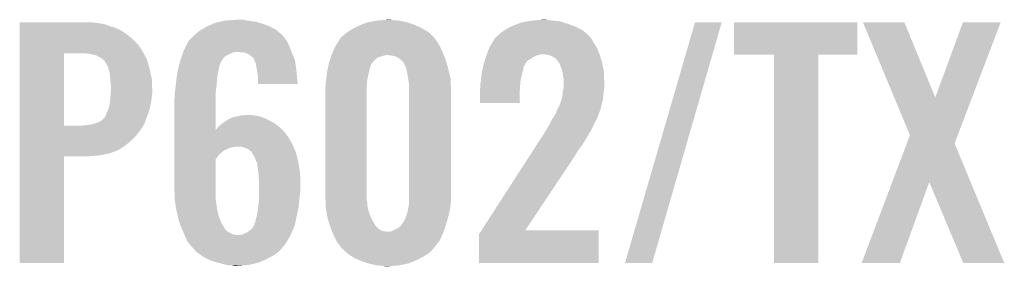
# Model space of a CAD drawing. Extents: x -9 to 122, y -9 to 65.
# Tile 213 of 256: x 104.21 to 109.65, y 20.63 to 21.99. Entities that reach past the tile are written whole.
import ezdxf

# ---------------------------------------------------------------- set-up
doc = ezdxf.new("R2010")
doc.units = 0
doc.layers.add('CLICKER_4_FOR_R7FA4M2A_V100_GTO', color=12, linetype='CONTINUOUS')

msp = doc.modelspace()

# ---------------------------------------------------------------- linework, layer by layer
at = {"layer": 'CLICKER_4_FOR_R7FA4M2A_V100_GTO'}
for points in [[(104.21368, 21.97608), (104.213682, 21.97862), (104.635298, 21.97608), (104.620062, 21.97862)], [(104.21368, 21.97354), (104.21368, 21.97608), (104.658158, 21.97354), (104.635298, 21.97608)], [(104.21368, 21.968458), (104.21368, 21.97354), (104.68356, 21.968458), (104.658158, 21.97354)], [(104.21368, 21.9583), (104.21368, 21.968458), (104.7115, 21.9583), (104.68356, 21.968458)], [(104.21368, 21.94814), (104.21368, 21.9583), (104.74452, 21.94814), (104.7115, 21.9583)], [(105.215266, 21.93798), (105.244902, 21.95576), (105.628438, 21.93798), (105.595104, 21.95576)], [(105.244902, 21.95576), (105.250616, 21.9583), (105.595104, 21.95576), (105.590342, 21.9583)], [(105.250616, 21.9583), (105.284906, 21.97354), (105.590342, 21.9583), (105.54716, 21.97354)], [(105.284906, 21.97354), (105.290622, 21.97608), (105.54716, 21.97354), (105.537636, 21.97608)], [(105.290622, 21.97608), (105.324148, 21.9837), (105.537636, 21.97608), (105.509062, 21.9837)], [(105.324148, 21.9837), (105.3465, 21.98878), (105.509062, 21.9837), (105.47096, 21.98878)], [(105.3465, 21.98878), (105.412538, 21.99386), (105.47096, 21.98878), (105.443022, 21.99386)], [(106.050082, 21.94306), (106.06532, 21.95068), (106.438954, 21.94306), (106.426, 21.95068)], [(106.06532, 21.95068), (106.08564, 21.96084), (106.426, 21.95068), (106.402778, 21.96084)], [(106.08564, 21.96084), (106.105234, 21.96846), (106.402778, 21.96084), (106.38536, 21.96846)], [(106.105234, 21.96846), (106.131362, 21.97862), (106.38536, 21.96846), (106.35285, 21.97862)], [(106.131362, 21.97862), (106.144696, 21.98116), (106.35285, 21.97862), (106.344722, 21.98116)], [(106.144696, 21.98116), (106.1847, 21.98878), (106.344722, 21.98116), (106.306622, 21.98878)], [(106.1847, 21.98878), (106.215178, 21.99132), (106.306622, 21.98878), (106.2736, 21.99132)], [(106.215178, 21.99132), (106.245658, 21.99386), (106.2736, 21.99132), (106.260902, 21.99386)], [(106.900982, 21.94306), (106.92638, 21.95576), (107.30484, 21.94306), (107.27944, 21.95576)], [(106.92638, 21.95576), (106.93654, 21.96084), (107.27944, 21.95576), (107.265896, 21.96084)], [(106.93654, 21.96084), (106.962672, 21.971002), (107.265896, 21.96084), (107.2388, 21.971002)], [(106.962672, 21.971002), (106.982262, 21.97862), (107.2388, 21.971002), (107.21442, 21.97862)], [(106.982262, 21.97862), (107.0102, 21.9837), (107.21442, 21.97862), (107.198162, 21.9837)], [(107.0102, 21.9837), (107.038138, 21.98878), (107.198162, 21.9837), (107.15752, 21.98878)], [(107.038138, 21.98878), (107.069888, 21.99132), (107.15752, 21.98878), (107.12958, 21.99132)], [(107.069888, 21.99132), (107.101638, 21.99386), (107.12958, 21.99132), (107.116882, 21.99386)], [(107.553766, 20.650228), (107.939848, 21.978592), (107.70361, 20.650228), (108.087154, 21.978592)], [(107.939848, 21.978592), (107.939858, 21.97862), (108.087154, 21.978592), (107.939858, 21.97862)], [(108.15574, 21.800842), (108.15576, 21.978598), (108.836438, 21.800842), (108.83646, 21.978598)], [(108.15576, 21.978598), (108.155762, 21.97862), (108.83646, 21.978598), (108.155762, 21.97862)], [(108.866978, 21.978606), (108.866972, 21.97862), (109.095544, 21.978606), (108.866972, 21.97862)], [(109.039296, 21.564656), (108.866978, 21.978606), (109.265738, 21.564656), (109.095544, 21.978606)], [(109.265738, 21.564656), (109.418124, 21.97859), (109.469004, 21.564656), (109.62639, 21.97859)], [(109.418124, 21.97859), (109.418136, 21.97862), (109.62639, 21.97859), (109.418136, 21.97862)], [(104.21368, 21.932898), (104.21368, 21.94814), (104.775002, 21.932898), (104.74452, 21.94814)], [(104.21368, 21.91258), (104.21368, 21.932898), (104.80548, 21.91258), (104.775002, 21.932898)], [(104.21368, 21.887182), (104.21368, 21.91258), (104.835958, 21.887182), (104.80548, 21.91258)], [(105.16362, 21.8948), (105.176318, 21.907498), (105.67416, 21.8948), (105.664002, 21.907498)], [(105.176318, 21.907498), (105.17886, 21.91004), (105.664002, 21.907498), (105.66146, 21.91004)], [(105.17886, 21.91004), (105.178862, 21.910042), (105.66146, 21.91004), (105.661458, 21.910042)], [(105.178862, 21.910042), (105.206802, 21.932902), (105.661458, 21.910042), (105.63444, 21.932902)], [(105.206802, 21.932902), (105.215266, 21.93798), (105.63444, 21.932902), (105.628438, 21.93798)], [(105.984042, 21.892262), (105.999282, 21.9075), (106.502198, 21.892262), (106.48696, 21.9075)], [(105.999282, 21.9075), (106.022136, 21.925278), (106.48696, 21.9075), (106.469182, 21.925278)], [(106.022136, 21.925278), (106.02214, 21.92528), (106.469182, 21.925278), (106.46918, 21.92528)], [(106.02214, 21.92528), (106.050082, 21.94306), (106.46918, 21.92528), (106.438954, 21.94306)], [(106.834942, 21.889722), (106.8451, 21.89988), (107.36834, 21.889722), (107.358182, 21.89988)], [(106.8451, 21.89988), (106.850176, 21.904956), (107.358182, 21.89988), (107.355642, 21.904956)], [(106.850176, 21.904956), (106.85018, 21.90496), (107.355642, 21.904956), (107.355638, 21.90496)], [(106.85018, 21.90496), (106.8705, 21.92274), (107.355638, 21.90496), (107.334896, 21.92274)], [(106.8705, 21.92274), (106.88955, 21.93544), (107.334896, 21.92274), (107.32008, 21.93544)], [(106.88955, 21.93544), (106.900982, 21.94306), (107.32008, 21.93544), (107.30484, 21.94306)], [(104.213678, 21.8567), (104.21368, 21.887182), (104.86644, 21.8567), (104.835958, 21.887182)], [(104.213678, 21.818602), (104.213678, 21.8567), (104.891838, 21.818602), (104.86644, 21.8567)], [(105.1179, 21.82114), (105.130598, 21.84654), (105.71187, 21.82114), (105.7021, 21.84654)], [(105.130598, 21.84654), (105.1433, 21.871944), (105.7021, 21.84654), (105.689398, 21.871944)], [(105.1433, 21.871944), (105.143306, 21.874486), (105.689398, 21.871944), (105.688128, 21.874486)], [(105.143306, 21.874486), (105.145838, 21.877018), (105.688128, 21.874486), (105.68686, 21.877018)], [(105.145838, 21.877018), (105.16362, 21.8948), (105.68686, 21.877018), (105.67416, 21.8948)], [(105.940296, 21.81352), (105.954972, 21.846538), (106.54792, 21.81352), (106.53268, 21.846538)], [(105.954972, 21.846538), (105.956102, 21.84908), (106.53268, 21.846538), (106.531156, 21.84908)], [(105.956102, 21.84908), (105.97089, 21.871938), (106.531156, 21.84908), (106.517442, 21.871938)], [(105.97089, 21.871938), (105.97911, 21.88464), (106.517442, 21.871938), (106.50728, 21.88464)], [(105.97911, 21.88464), (105.982394, 21.889716), (106.50728, 21.88464), (106.504742, 21.889716)], [(105.982394, 21.889716), (105.984042, 21.892262), (106.504742, 21.889716), (106.502198, 21.892262)], [(106.805022, 21.83892), (106.807, 21.844002), (107.39882, 21.83892), (107.395586, 21.844002)], [(106.807, 21.844002), (106.820968, 21.86686), (107.395586, 21.844002), (107.38104, 21.86686)], [(106.820968, 21.86686), (106.834938, 21.889718), (107.38104, 21.86686), (107.368342, 21.889718)], [(106.834938, 21.889718), (106.834942, 21.889722), (107.368342, 21.889718), (107.36834, 21.889722)], [(104.213672, 21.409682), (104.213678, 21.80844), (104.4575, 21.409682), (104.457522, 21.80844)], [(104.213678, 21.80844), (104.213678, 21.818602), (104.897556, 21.80844), (104.891838, 21.818602)], [(104.5972, 21.8059), (104.574338, 21.80844), (104.898984, 21.8059), (104.897556, 21.80844)], [(104.61752, 21.80082), (104.5972, 21.8059), (104.901842, 21.80082), (104.898984, 21.8059)], [(104.632762, 21.798278), (104.61752, 21.80082), (104.903272, 21.798278), (104.901842, 21.80082)], [(104.642922, 21.793198), (104.632762, 21.798278), (104.90613, 21.793198), (104.903272, 21.798278)], [(104.650542, 21.78812), (104.642922, 21.793198), (104.908986, 21.78812), (104.90613, 21.793198)], [(104.655624, 21.78558), (104.650542, 21.78812), (104.910416, 21.78558), (104.908986, 21.78812)], [(105.102658, 21.775418), (105.107738, 21.790656), (105.3338, 21.775418), (105.3465, 21.790656)], [(105.107738, 21.790656), (105.111126, 21.80082), (105.3465, 21.790656), (105.364282, 21.80082)], [(105.111126, 21.80082), (105.113666, 21.80844), (105.364282, 21.80082), (105.37952, 21.80844)], [(105.113666, 21.80844), (105.115358, 21.813518), (105.37952, 21.80844), (105.392218, 21.813518)], [(105.115358, 21.813518), (105.116206, 21.81606), (105.392218, 21.813518), (105.404918, 21.81606)], [(105.116206, 21.81606), (105.1179, 21.82114), (105.713824, 21.81606), (105.71187, 21.82114)], [(105.44048, 21.81352), (105.415082, 21.81606), (105.7148, 21.81352), (105.713824, 21.81606)], [(105.458256, 21.81098), (105.44048, 21.81352), (105.715846, 21.81098), (105.7148, 21.81352)], [(105.476038, 21.80336), (105.458256, 21.81098), (105.718984, 21.80336), (105.715846, 21.81098)], [(105.496358, 21.78812), (105.476038, 21.80336), (105.725258, 21.78812), (105.718984, 21.80336)], [(105.506514, 21.777966), (105.496358, 21.78812), (105.72944, 21.777966), (105.725258, 21.78812)], [(105.930164, 21.78558), (105.933372, 21.79574), (106.19232, 21.78558), (106.222802, 21.79574)], [(105.933372, 21.79574), (105.934174, 21.79828), (106.222802, 21.79574), (106.235502, 21.79828)], [(105.934174, 21.79828), (105.93578, 21.80336), (106.554018, 21.79828), (106.551986, 21.80336)], [(105.93578, 21.80336), (105.940296, 21.81352), (106.551986, 21.80336), (106.54792, 21.81352)], [(106.26852, 21.79574), (106.245658, 21.79828), (106.555034, 21.79574), (106.554018, 21.79828)], [(106.288842, 21.79066), (106.26852, 21.79574), (106.557066, 21.79066), (106.555034, 21.79574)], [(106.306618, 21.7805), (106.288842, 21.79066), (106.56113, 21.7805), (106.557066, 21.79066)], [(106.782802, 21.77796), (106.786008, 21.788118), (107.03306, 21.77796), (107.048298, 21.788118)], [(106.786008, 21.788118), (106.788416, 21.79574), (107.048298, 21.788118), (107.066082, 21.79574)], [(106.788416, 21.79574), (106.789218, 21.79828), (107.066082, 21.79574), (107.073704, 21.79828)], [(106.789218, 21.79828), (106.790204, 21.800818), (107.073704, 21.79828), (107.08132, 21.800818)], [(106.790204, 21.800818), (106.791192, 21.80336), (107.08132, 21.800818), (107.094018, 21.80336)], [(106.791192, 21.80336), (106.805022, 21.83892), (107.413046, 21.80336), (107.39882, 21.83892)], [(107.124484, 21.800822), (107.106718, 21.80336), (107.41406, 21.800822), (107.413046, 21.80336)], [(107.124498, 21.80082), (107.124484, 21.800822), (107.414062, 21.80082), (107.41406, 21.800822)], [(107.142278, 21.795742), (107.124498, 21.80082), (107.415648, 21.795742), (107.414062, 21.80082)], [(107.15752, 21.78812), (107.142278, 21.795742), (107.41803, 21.78812), (107.415648, 21.795742)], [(107.170216, 21.780502), (107.15752, 21.78812), (107.42041, 21.780502), (107.41803, 21.78812)], [(108.376698, 21.80082), (108.15574, 21.800842), (108.836438, 21.80082), (108.836438, 21.800842)], [(108.3767, 21.800798), (108.376698, 21.80082), (108.62056, 21.800798), (108.836438, 21.80082)], [(108.37672, 20.650222), (108.3767, 21.800798), (108.620538, 20.650222), (108.62056, 21.800798)], [(104.658166, 21.785576), (104.655624, 21.78558), (104.910418, 21.785576), (104.910416, 21.78558)], [(104.66796, 21.777958), (104.658166, 21.785576), (104.914702, 21.777958), (104.910418, 21.785576)], [(104.68102, 21.767796), (104.66796, 21.777958), (104.917606, 21.767796), (104.914702, 21.777958)], [(104.693718, 21.74748), (104.68102, 21.767796), (104.92341, 21.74748), (104.917606, 21.767796)], [(104.70134, 21.732238), (104.693718, 21.74748), (104.927766, 21.732238), (104.92341, 21.74748)], [(104.70388, 21.724622), (104.70134, 21.732238), (104.92994, 21.724622), (104.927766, 21.732238)], [(105.088854, 21.72462), (105.093492, 21.742396), (105.31348, 21.72462), (105.31602, 21.742396)], [(105.093492, 21.742396), (105.096142, 21.752556), (105.31602, 21.742396), (105.321098, 21.752556)], [(105.096142, 21.752556), (105.096804, 21.755096), (105.321098, 21.752556), (105.3211, 21.755096)], [(105.096804, 21.755096), (105.10012, 21.7678), (105.3211, 21.755096), (105.329038, 21.7678)], [(105.10012, 21.7678), (105.102658, 21.775418), (105.329038, 21.7678), (105.3338, 21.775418)], [(105.50652, 21.775424), (105.506514, 21.777966), (105.730486, 21.775424), (105.72944, 21.777966)], [(105.5087, 21.770336), (105.50652, 21.775424), (105.73258, 21.770336), (105.730486, 21.775424)], [(105.514138, 21.757642), (105.5087, 21.770336), (105.734486, 21.757642), (105.73258, 21.770336)], [(105.51922, 21.73732), (105.514138, 21.757642), (105.737534, 21.73732), (105.734486, 21.757642)], [(105.522184, 21.71954), (105.51922, 21.73732), (105.7402, 21.71954), (105.737534, 21.73732)], [(105.913202, 21.722082), (105.916024, 21.734778), (106.144062, 21.722082), (106.14914, 21.734778)], [(105.916024, 21.734778), (105.917718, 21.742404), (106.14914, 21.734778), (106.15168, 21.742404)], [(105.917718, 21.742404), (105.918284, 21.744946), (106.15168, 21.742404), (106.151684, 21.744946)], [(105.918284, 21.744946), (105.92054, 21.755098), (106.151684, 21.744946), (106.158934, 21.755098)], [(105.92054, 21.755098), (105.922946, 21.762722), (106.158934, 21.755098), (106.164382, 21.762722)], [(105.922946, 21.762722), (105.926956, 21.77542), (106.164382, 21.762722), (106.17708, 21.77542)], [(105.926956, 21.77542), (105.930164, 21.78558), (106.17708, 21.77542), (106.19232, 21.78558)], [(106.312968, 21.775422), (106.306618, 21.7805), (106.56316, 21.775422), (106.56113, 21.7805)], [(106.31932, 21.77034), (106.312968, 21.775422), (106.564686, 21.77034), (106.56316, 21.775422)], [(106.329482, 21.760176), (106.31932, 21.77034), (106.567734, 21.760176), (106.564686, 21.77034)], [(106.334562, 21.75002), (106.329482, 21.760176), (106.570782, 21.75002), (106.567734, 21.760176)], [(106.33964, 21.744934), (106.334562, 21.75002), (106.572308, 21.744934), (106.570782, 21.75002)], [(106.339642, 21.742398), (106.33964, 21.744934), (106.573068, 21.742398), (106.572308, 21.744934)], [(106.345568, 21.72462), (106.339642, 21.742398), (106.5784, 21.72462), (106.573068, 21.742398)], [(106.767562, 21.719538), (106.77077, 21.734778), (106.99242, 21.719538), (106.99496, 21.734778)], [(106.77077, 21.734778), (106.772374, 21.742394), (106.99496, 21.734778), (107.000036, 21.742394)], [(106.772374, 21.742394), (106.77291, 21.744936), (107.000036, 21.742394), (107.00004, 21.744936)], [(106.77291, 21.744936), (106.77398, 21.750018), (107.00004, 21.744936), (107.003214, 21.750018)], [(106.77398, 21.750018), (106.77879, 21.765256), (107.003214, 21.750018), (107.012738, 21.765256)], [(106.77879, 21.765256), (106.782802, 21.77796), (107.012738, 21.765256), (107.03306, 21.77796)], [(107.186474, 21.76018), (107.170216, 21.780502), (107.42676, 21.76018), (107.42041, 21.780502)], [(107.190538, 21.7551), (107.186474, 21.76018), (107.427728, 21.7551), (107.42676, 21.76018)], [(107.20324, 21.724622), (107.190538, 21.7551), (107.433534, 21.724622), (107.427728, 21.7551)], [(104.70388, 21.724616), (104.70388, 21.724622), (104.929942, 21.724616), (104.92994, 21.724622)], [(104.70388, 21.722076), (104.70388, 21.724616), (104.93052, 21.722076), (104.929942, 21.724616)], [(104.70896, 21.704298), (104.70388, 21.722076), (104.93456, 21.704298), (104.93052, 21.722076)], [(104.7115, 21.68652), (104.70896, 21.704298), (104.9386, 21.68652), (104.93456, 21.704298)], [(104.712686, 21.668738), (104.7115, 21.68652), (104.94264, 21.668738), (104.9386, 21.68652)], [(105.0798, 21.673822), (105.084154, 21.7043), (105.30332, 21.673822), (105.3084, 21.7043)], [(105.084154, 21.7043), (105.08488, 21.709382), (105.3084, 21.7043), (105.30967, 21.709382)], [(105.08488, 21.709382), (105.088854, 21.72462), (105.30967, 21.709382), (105.31348, 21.72462)], [(105.52684, 21.6916), (105.522184, 21.71954), (105.74263, 21.6916), (105.7402, 21.71954)], [(105.52938, 21.67128), (105.52684, 21.6916), (105.744398, 21.67128), (105.74263, 21.6916)], [(105.9053, 21.66874), (105.907204, 21.68398), (106.133052, 21.66874), (106.13644, 21.68398)], [(105.907204, 21.68398), (105.909744, 21.704302), (106.13644, 21.68398), (106.14152, 21.704302)], [(105.909744, 21.704302), (105.91038, 21.709378), (106.14152, 21.704302), (106.142244, 21.709378)], [(105.91038, 21.709378), (105.913202, 21.722082), (106.142244, 21.709378), (106.144062, 21.722082)], [(106.34726, 21.719538), (106.345568, 21.72462), (106.579556, 21.719538), (106.5784, 21.72462)], [(106.35234, 21.69668), (106.34726, 21.719538), (106.58475, 21.69668), (106.579556, 21.719538)], [(106.356998, 21.668738), (106.35234, 21.69668), (106.5911, 21.668738), (106.58475, 21.69668)], [(106.75874, 21.65858), (106.761428, 21.68144), (106.977688, 21.65858), (106.98226, 21.68144)], [(106.761428, 21.68144), (106.76382, 21.701758), (106.98226, 21.68144), (106.987338, 21.701758)], [(106.76382, 21.70176), (106.767562, 21.719538), (106.98734, 21.70176), (106.99242, 21.719538)], [(106.76382, 21.701758), (106.76382, 21.70176), (106.987338, 21.701758), (106.98734, 21.70176)], [(107.208092, 21.706838), (107.20324, 21.724622), (107.43692, 21.706838), (107.433534, 21.724622)], [(107.21086, 21.696682), (107.208092, 21.706838), (107.437362, 21.696682), (107.43692, 21.706838)], [(107.2134, 21.671282), (107.21086, 21.696682), (107.438466, 21.671282), (107.437362, 21.696682)], [(104.71404, 21.64842), (104.712686, 21.668738), (104.943422, 21.64842), (104.94264, 21.668738)], [(104.71658, 21.630638), (104.71404, 21.64842), (104.944106, 21.630638), (104.943422, 21.64842)], [(104.71658, 21.6027), (104.71658, 21.630638), (104.94518, 21.6027), (104.944106, 21.630638)], [(105.07218, 21.61032), (105.075284, 21.63826), (105.297492, 21.61032), (105.30078, 21.63826)], [(105.075284, 21.63826), (105.07726, 21.65604), (105.30078, 21.63826), (105.302048, 21.65604)], [(105.07726, 21.65604), (105.0798, 21.673822), (105.302048, 21.65604), (105.30332, 21.673822)], [(105.52938, 21.66112), (105.52938, 21.67128), (105.74528, 21.66112), (105.744398, 21.67128)], [(105.52938, 21.638282), (105.52938, 21.66112), (105.747794, 21.638282), (105.74528, 21.66112)], [(105.747796, 21.63826), (105.52938, 21.638282), (105.747796, 21.63826), (105.747794, 21.638282)], [(105.90022, 21.623022), (105.90225, 21.63318), (106.12882, 21.623022), (106.12882, 21.63318)], [(105.90225, 21.63318), (105.90276, 21.635722), (106.12882, 21.63318), (106.12905, 21.635722)], [(105.90276, 21.65096), (105.90421, 21.66112), (106.130436, 21.65096), (106.13136, 21.66112)], [(105.90276, 21.635722), (105.90276, 21.65096), (106.12905, 21.635722), (106.130436, 21.65096)], [(105.90421, 21.66112), (105.9053, 21.66874), (106.13136, 21.66112), (106.133052, 21.66874)], [(106.35996, 21.65096), (106.356998, 21.668738), (106.591812, 21.65096), (106.5911, 21.668738)], [(106.3625, 21.633178), (106.35996, 21.65096), (106.592524, 21.633178), (106.591812, 21.65096)], [(106.3625, 21.60524), (106.3625, 21.633178), (106.59364, 21.60524), (106.592524, 21.633178)], [(106.75366, 21.612862), (106.756198, 21.62556), (106.973662, 21.612862), (106.97464, 21.62556)], [(106.756198, 21.62556), (106.7562, 21.625562), (106.97464, 21.62556), (106.97464, 21.625562)], [(106.7562, 21.6408), (106.758376, 21.65604), (106.97591, 21.6408), (106.97718, 21.65604)], [(106.7562, 21.625562), (106.7562, 21.6408), (106.97464, 21.625562), (106.97591, 21.6408)], [(106.758376, 21.65604), (106.75874, 21.65858), (106.97718, 21.65604), (106.977688, 21.65858)], [(107.215938, 21.663662), (107.2134, 21.671282), (107.438798, 21.663662), (107.438466, 21.671282)], [(107.21594, 21.64842), (107.215938, 21.663662), (107.43946, 21.64842), (107.438798, 21.663662)], [(107.21594, 21.620482), (107.21594, 21.64842), (107.43946, 21.620482), (107.43946, 21.64842)], [(104.714208, 21.56714), (104.715564, 21.58746), (104.94264, 21.56714), (104.94518, 21.58746)], [(104.715564, 21.58746), (104.71658, 21.6027), (104.94518, 21.58746), (104.94518, 21.6027)], [(105.0671, 21.554442), (105.06964, 21.569682), (105.295708, 21.554442), (105.295706, 21.569682)], [(105.06964, 21.59), (105.070274, 21.595078), (105.295702, 21.59), (105.2957, 21.595078)], [(105.06964, 21.569682), (105.06964, 21.59), (105.295706, 21.569682), (105.295702, 21.59)], [(105.070274, 21.595078), (105.07218, 21.61032), (105.2957, 21.595078), (105.297492, 21.61032)], [(105.90022, 21.01596), (105.90022, 21.623022), (106.12882, 21.01596), (106.12882, 21.623022)], [(106.3625, 20.995638), (106.3625, 21.60524), (106.59364, 20.995638), (106.59364, 21.60524)], [(106.75366, 21.592542), (106.75366, 21.612862), (106.9721, 21.592542), (106.973662, 21.612862)], [(106.75366, 21.534142), (106.75366, 21.592542), (106.972078, 21.534142), (106.9721, 21.592542)], [(107.203872, 21.55444), (107.20832, 21.572222), (107.43184, 21.55444), (107.433814, 21.572222)], [(107.20832, 21.572222), (107.208826, 21.5773), (107.433814, 21.572222), (107.43438, 21.5773)], [(107.208826, 21.5773), (107.21086, 21.59762), (107.43438, 21.5773), (107.436412, 21.59762)], [(107.21086, 21.59762), (107.211988, 21.6027), (107.436412, 21.59762), (107.43692, 21.6027)], [(107.211988, 21.6027), (107.215938, 21.62048), (107.43692, 21.6027), (107.43946, 21.62048)], [(107.215938, 21.62048), (107.21594, 21.620482), (107.43946, 21.62048), (107.43946, 21.620482)], [(104.706418, 21.508718), (104.70845, 21.51888), (104.932478, 21.508718), (104.93502, 21.51888)], [(104.70845, 21.51888), (104.7115, 21.534118), (104.93502, 21.51888), (104.938066, 21.534118)], [(104.7115, 21.534118), (104.712346, 21.544282), (104.938066, 21.534118), (104.9401, 21.544282)], [(104.712346, 21.544282), (104.71404, 21.5646), (104.9401, 21.544282), (104.942356, 21.5646)], [(104.71404, 21.5646), (104.714208, 21.56714), (104.942356, 21.5646), (104.94264, 21.56714)], [(105.0671, 21.386836), (105.0671, 21.554442), (105.295738, 21.386836), (105.295708, 21.554442)], [(106.972078, 21.53412), (106.75366, 21.534142), (106.972078, 21.53412), (106.972078, 21.534142)], [(107.188002, 21.5138), (107.19054, 21.516344), (107.42168, 21.5138), (107.422316, 21.516344)], [(107.19054, 21.516344), (107.19308, 21.52396), (107.422316, 21.516344), (107.42422, 21.52396)], [(107.19308, 21.52396), (107.19816, 21.536658), (107.42422, 21.52396), (107.427394, 21.536658)], [(107.19816, 21.536658), (107.203238, 21.5519), (107.427394, 21.536658), (107.431204, 21.5519)], [(107.203238, 21.5519), (107.203872, 21.55444), (107.431204, 21.5519), (107.43184, 21.55444)], [(109.126016, 21.356328), (109.039296, 21.564656), (109.389792, 21.356328), (109.469004, 21.564656)], [(104.6861, 21.46046), (104.69118, 21.47316), (104.916652, 21.46046), (104.921536, 21.47316)], [(104.69118, 21.47316), (104.698798, 21.488398), (104.921536, 21.47316), (104.927398, 21.488398)], [(104.698798, 21.488398), (104.6988, 21.4884), (104.927398, 21.488398), (104.927398, 21.4884)], [(104.6988, 21.4884), (104.706418, 21.508718), (104.927398, 21.4884), (104.932478, 21.508718)], [(105.41508, 21.46046), (105.42651, 21.463), (105.534458, 21.46046), (105.5243, 21.463)], [(105.42651, 21.463), (105.43794, 21.46554), (105.5243, 21.463), (105.50652, 21.46554)], [(105.43794, 21.46554), (105.481118, 21.46808), (105.50652, 21.46554), (105.493822, 21.46808)], [(107.149902, 21.442682), (107.165138, 21.46554), (107.395772, 21.442682), (107.40644, 21.46554)], [(107.165138, 21.46554), (107.16514, 21.465542), (107.40644, 21.46554), (107.40644, 21.465542)], [(107.16514, 21.465542), (107.17276, 21.480782), (107.40644, 21.465542), (107.41152, 21.480782)], [(107.17276, 21.480782), (107.17784, 21.49094), (107.41152, 21.480782), (107.415582, 21.49094)], [(107.17784, 21.49094), (107.178968, 21.49348), (107.415582, 21.49094), (107.4166, 21.49348)], [(107.178968, 21.49348), (107.182354, 21.501098), (107.4166, 21.49348), (107.419138, 21.501098)], [(107.182354, 21.501098), (107.183484, 21.503638), (107.419138, 21.501098), (107.41914, 21.503638)], [(107.183484, 21.503638), (107.188002, 21.5138), (107.41914, 21.503638), (107.42168, 21.5138)], [(104.213672, 21.40966), (104.213672, 21.409682), (104.564178, 21.40966), (104.4575, 21.409682)], [(104.213672, 21.3868), (104.213672, 21.40966), (104.88168, 21.3868), (104.895748, 21.40966)], [(104.564178, 21.40966), (104.604818, 21.41474), (104.895748, 21.40966), (104.898874, 21.41474)], [(104.604818, 21.41474), (104.625124, 21.419818), (104.898874, 21.41474), (104.902, 21.419818)], [(104.625124, 21.419818), (104.62514, 21.419822), (104.902, 21.419818), (104.902, 21.419822)], [(104.62514, 21.419822), (104.647998, 21.42744), (104.902, 21.419822), (104.90472, 21.42744)], [(104.647998, 21.42744), (104.665778, 21.437598), (104.90472, 21.42744), (104.908348, 21.437598)], [(104.665778, 21.437598), (104.683558, 21.45538), (104.908348, 21.437598), (104.9147, 21.45538)], [(104.683558, 21.45538), (104.6861, 21.46046), (104.9147, 21.45538), (104.916652, 21.46046)], [(105.30713, 21.3995), (105.313482, 21.407122), (105.64876, 21.3995), (105.639232, 21.407122)], [(105.313482, 21.407122), (105.329808, 21.41982), (105.639232, 21.407122), (105.623358, 21.41982)], [(105.329808, 21.41982), (105.33634, 21.4249), (105.623358, 21.41982), (105.614046, 21.4249)], [(105.33634, 21.4249), (105.351582, 21.43506), (105.614046, 21.4249), (105.59542, 21.43506)], [(105.351582, 21.43506), (105.366824, 21.44522), (105.59542, 21.43506), (105.5751, 21.44522)], [(105.366824, 21.44522), (105.369364, 21.445222), (105.5751, 21.44522), (105.575096, 21.445222)], [(105.369364, 21.445222), (105.37444, 21.44776), (105.575096, 21.445222), (105.57002, 21.44776)], [(105.37444, 21.44776), (105.384602, 21.45284), (105.57002, 21.44776), (105.55732, 21.45284)], [(105.384602, 21.45284), (105.399834, 21.457918), (105.55732, 21.45284), (105.544622, 21.457918)], [(105.399834, 21.457918), (105.39984, 21.45792), (105.544622, 21.457918), (105.544616, 21.45792)], [(105.39984, 21.45792), (105.41508, 21.46046), (105.544616, 21.45792), (105.534458, 21.46046)], [(107.1245, 21.39442), (107.1372, 21.414742), (107.37215, 21.39442), (107.38231, 21.414742)], [(107.1372, 21.414742), (107.142972, 21.42744), (107.38231, 21.414742), (107.38866, 21.42744)], [(107.142972, 21.42744), (107.149902, 21.442682), (107.38866, 21.42744), (107.395772, 21.442682)], [(104.21367, 21.35378), (104.213672, 21.3868), (104.856278, 21.35378), (104.88168, 21.3868)], [(104.21367, 21.32584), (104.21367, 21.35378), (104.82834, 21.32584), (104.856278, 21.35378)], [(105.0671, 21.374098), (105.0671, 21.386836), (105.67416, 21.374098), (105.661424, 21.386836)], [(105.0671, 21.343618), (105.0671, 21.374098), (105.697022, 21.343618), (105.67416, 21.374098)], [(105.295738, 21.386836), (105.30078, 21.39188), (105.661424, 21.386836), (105.65638, 21.39188)], [(105.30078, 21.39188), (105.30713, 21.3995), (105.65638, 21.39188), (105.64876, 21.3995)], [(107.098252, 21.351242), (107.10672, 21.363942), (107.34802, 21.351242), (107.35437, 21.363942)], [(107.10672, 21.363942), (107.107988, 21.366478), (107.35437, 21.363942), (107.35564, 21.366478)], [(107.107988, 21.366478), (107.11307, 21.37664), (107.35564, 21.366478), (107.36326, 21.37664)], [(107.11307, 21.37664), (107.114342, 21.379182), (107.36326, 21.37664), (107.364954, 21.379182)], [(107.114342, 21.379182), (107.117722, 21.384254), (107.364954, 21.379182), (107.368336, 21.384254)], [(107.117722, 21.384254), (107.119416, 21.386796), (107.368336, 21.384254), (107.36834, 21.386796)], [(107.119416, 21.386796), (107.1245, 21.39442), (107.36834, 21.386796), (107.37215, 21.39442)], [(109.10874, 21.310592), (109.126016, 21.356328), (109.372404, 21.310592), (109.389792, 21.356328)], [(104.21367, 21.2979), (104.21367, 21.32584), (104.795318, 21.2979), (104.82834, 21.32584)], [(104.21367, 21.2725), (104.21367, 21.2979), (104.75468, 21.2725), (104.795318, 21.2979)], [(105.0671, 21.308058), (105.0671, 21.343618), (105.71734, 21.308058), (105.697022, 21.343618)], [(105.0671, 21.29282), (105.0671, 21.308058), (105.724114, 21.29282), (105.71734, 21.308058)], [(107.048388, 21.27504), (107.068048, 21.30552), (107.29722, 21.27504), (107.32008, 21.30552)], [(107.068048, 21.30552), (107.07624, 21.31822), (107.32008, 21.30552), (107.3277, 21.31822)], [(107.07624, 21.31822), (107.084706, 21.33092), (107.3277, 21.31822), (107.33532, 21.33092)], [(107.084706, 21.33092), (107.098252, 21.351242), (107.33532, 21.33092), (107.34802, 21.351242)], [(109.02814, 21.097186), (109.10874, 21.310592), (109.46104, 21.097186), (109.372404, 21.310592)], [(104.213668, 21.24456), (104.21367, 21.25472), (104.650542, 21.24456), (104.706418, 21.25472)], [(104.213668, 21.23948), (104.213668, 21.24456), (104.589582, 21.23948), (104.650542, 21.24456)], [(104.21367, 21.25472), (104.21367, 21.2725), (104.706418, 21.25472), (104.75468, 21.2725)], [(105.0671, 21.29028), (105.0671, 21.29282), (105.39222, 21.29028), (105.402382, 21.29282)], [(105.0671, 21.285202), (105.0671, 21.29028), (105.369362, 21.285202), (105.39222, 21.29028)], [(105.0671, 21.269962), (105.0671, 21.285202), (105.338882, 21.269962), (105.369362, 21.285202)], [(105.0671, 21.259802), (105.0671, 21.269962), (105.326182, 21.259802), (105.338882, 21.269962)], [(105.0671, 21.24456), (105.0671, 21.259802), (105.310942, 21.24456), (105.326182, 21.259802)], [(105.0671, 21.224246), (105.0671, 21.24456), (105.295704, 21.224246), (105.310942, 21.24456)], [(105.453182, 21.287738), (105.432858, 21.29282), (105.726372, 21.287738), (105.724114, 21.29282)], [(105.46588, 21.28266), (105.453182, 21.287738), (105.72863, 21.28266), (105.726372, 21.287738)], [(105.47604, 21.27758), (105.46588, 21.28266), (105.730888, 21.27758), (105.72863, 21.28266)], [(105.488742, 21.267418), (105.47604, 21.27758), (105.735404, 21.267418), (105.730888, 21.27758)], [(105.49382, 21.264866), (105.488742, 21.267418), (105.73654, 21.264866), (105.735404, 21.267418)], [(105.493822, 21.262338), (105.49382, 21.264866), (105.737662, 21.262338), (105.73654, 21.264866)], [(105.493822, 21.262336), (105.493822, 21.262338), (105.737664, 21.262336), (105.737662, 21.262338)], [(105.50906, 21.236942), (105.493822, 21.262336), (105.744012, 21.236942), (105.737664, 21.262336)], [(107.02709, 21.24202), (107.048388, 21.27504), (107.2769, 21.24202), (107.29722, 21.27504)], [(104.21366, 20.650222), (104.213668, 21.239458), (104.457478, 20.650222), (104.4575, 21.239458)], [(104.213668, 21.239458), (104.213668, 21.23948), (104.4575, 21.239458), (104.589582, 21.23948)], [(105.0671, 21.06676), (105.0671, 21.224246), (105.2957, 21.06676), (105.295704, 21.224246)], [(105.51922, 21.21154), (105.50906, 21.236942), (105.75036, 21.21154), (105.744012, 21.236942)], [(105.5243, 21.198836), (105.51922, 21.21154), (105.752478, 21.198836), (105.75036, 21.21154)], [(105.524302, 21.188676), (105.5243, 21.198836), (105.754172, 21.188676), (105.752478, 21.198836)], [(106.761686, 20.83054), (107.02709, 21.24202), (107.002622, 20.83054), (107.2769, 21.24202)], [(105.52684, 21.183596), (105.524302, 21.188676), (105.755018, 21.183596), (105.754172, 21.188676)], [(105.52684, 21.18106), (105.52684, 21.183596), (105.75544, 21.18106), (105.755018, 21.183596)], [(105.52938, 21.16074), (105.52684, 21.18106), (105.758828, 21.16074), (105.75544, 21.18106)], [(105.53051, 21.150578), (105.52938, 21.16074), (105.76052, 21.150578), (105.758828, 21.16074)], [(105.53192, 21.13788), (105.53051, 21.150578), (105.76101, 21.13788), (105.76052, 21.150578)], [(105.53446, 21.092162), (105.53192, 21.13788), (105.762768, 21.092162), (105.76101, 21.13788)], [(105.53446, 21.08454), (105.53446, 21.092162), (105.76306, 21.08454), (105.762768, 21.092162)], [(105.53446, 21.05152), (105.53446, 21.08454), (105.76306, 21.05152), (105.76306, 21.08454)], [(108.85933, 20.65023), (109.02814, 21.097186), (109.070134, 20.65023), (109.232682, 21.097186)], [(109.420656, 20.650214), (109.232682, 21.097186), (109.646684, 20.650214), (109.46104, 21.097186)], [(105.06964, 20.995642), (105.0671, 21.06676), (105.2957, 20.995642), (105.2957, 21.06676)], [(105.53446, 21.03374), (105.53446, 21.05152), (105.76052, 21.03374), (105.76306, 21.05152)], [(105.53446, 21.01342), (105.53446, 21.03374), (105.75798, 21.01342), (105.76052, 21.03374)], [(105.072182, 20.9804), (105.06964, 20.995642), (105.29824, 20.9804), (105.2957, 20.995642)], [(105.077684, 20.94738), (105.072182, 20.9804), (105.30332, 20.94738), (105.29824, 20.9804)], [(105.52938, 20.96262), (105.53446, 20.99818), (105.7529, 20.96262), (105.756456, 20.99818)], [(105.53446, 20.99818), (105.53446, 21.01342), (105.756456, 20.99818), (105.75798, 21.01342)], [(105.900932, 20.998182), (105.90022, 21.01596), (106.12882, 20.998182), (106.12882, 21.01596)], [(105.90144, 20.985482), (105.900932, 20.998182), (106.13136, 20.985482), (106.12882, 20.998182)], [(105.90266, 20.955002), (105.90144, 20.985482), (106.1339, 20.955002), (106.13136, 20.985482)], [(106.360382, 20.97024), (106.3625, 20.982938), (106.5911, 20.97024), (106.5911, 20.982938)], [(106.3625, 20.985478), (106.3625, 20.995638), (106.5911, 20.985478), (106.59364, 20.995638)], [(106.3625, 20.982938), (106.3625, 20.985478), (106.5911, 20.982938), (106.5911, 20.985478)], [(105.0798, 20.93468), (105.077684, 20.94738), (105.306042, 20.93468), (105.30332, 20.94738)], [(105.085244, 20.911822), (105.0798, 20.93468), (105.31094, 20.911822), (105.306042, 20.93468)], [(105.522268, 20.91182), (105.52684, 20.934678), (105.74274, 20.91182), (105.74731, 20.934678)], [(105.52684, 20.934678), (105.52938, 20.96262), (105.74731, 20.934678), (105.7529, 20.96262)], [(105.90276, 20.952462), (105.90266, 20.955002), (106.134682, 20.952462), (106.1339, 20.955002)], [(105.908302, 20.92198), (105.90276, 20.952462), (106.144058, 20.92198), (106.134682, 20.952462)], [(105.91292, 20.89658), (105.908302, 20.92198), (106.154946, 20.89658), (106.144058, 20.92198)], [(106.347576, 20.91436), (106.352338, 20.927058), (106.58094, 20.91436), (106.583478, 20.927058)], [(106.352338, 20.927058), (106.35742, 20.95246), (106.583478, 20.927058), (106.588558, 20.95246)], [(106.35742, 20.952462), (106.360382, 20.97024), (106.58856, 20.952462), (106.5911, 20.97024)], [(106.35742, 20.95246), (106.35742, 20.952462), (106.588558, 20.95246), (106.58856, 20.952462)], [(105.0925, 20.881342), (105.085244, 20.911822), (105.323132, 20.881342), (105.31094, 20.911822)], [(105.095464, 20.87372), (105.0925, 20.881342), (105.32618, 20.87372), (105.323132, 20.881342)], [(105.109292, 20.838162), (105.095464, 20.87372), (105.346498, 20.838162), (105.32618, 20.87372)], [(105.503976, 20.853398), (105.509058, 20.863556), (105.730038, 20.853398), (105.732246, 20.863556)], [(105.509058, 20.863556), (105.50906, 20.868636), (105.732246, 20.863556), (105.73335, 20.868636)], [(105.50906, 20.868636), (105.514136, 20.876256), (105.73335, 20.868636), (105.735006, 20.876256)], [(105.514136, 20.876256), (105.51668, 20.8915), (105.735006, 20.876256), (105.738322, 20.8915)], [(105.51668, 20.8915), (105.52176, 20.90928), (105.738322, 20.8915), (105.742186, 20.90928)], [(105.52176, 20.90928), (105.522268, 20.91182), (105.742186, 20.90928), (105.74274, 20.91182)], [(105.91613, 20.88642), (105.91292, 20.89658), (106.1593, 20.88642), (106.154946, 20.89658)], [(105.926556, 20.853402), (105.91613, 20.88642), (106.179618, 20.853402), (106.1593, 20.88642)], [(106.316778, 20.855938), (106.326938, 20.87118), (106.563426, 20.855938), (106.56824, 20.87118)], [(106.326938, 20.87118), (106.337098, 20.886418), (106.56824, 20.87118), (106.57272, 20.886418)], [(106.337098, 20.886418), (106.347576, 20.91436), (106.57272, 20.886418), (106.58094, 20.91436)], [(105.11028, 20.83562), (105.109292, 20.838162), (105.349042, 20.83562), (105.346498, 20.838162)], [(105.114634, 20.825462), (105.11028, 20.83562), (105.3592, 20.825462), (105.349042, 20.83562)], [(105.11899, 20.8153), (105.114634, 20.825462), (105.376978, 20.8153), (105.3592, 20.825462)], [(105.122254, 20.807682), (105.11899, 20.8153), (105.394758, 20.807682), (105.376978, 20.8153)], [(105.440478, 20.80768), (105.45318, 20.81276), (105.709464, 20.80768), (105.71175, 20.81276)], [(105.45318, 20.81276), (105.468418, 20.82038), (105.71175, 20.81276), (105.71518, 20.82038)], [(105.468418, 20.82038), (105.48366, 20.83054), (105.71518, 20.82038), (105.719752, 20.83054)], [(105.48366, 20.83054), (105.498896, 20.843238), (105.719752, 20.83054), (105.725466, 20.843238)], [(105.498896, 20.843238), (105.503976, 20.853398), (105.725466, 20.843238), (105.730038, 20.853398)], [(105.92816, 20.848318), (105.926556, 20.853402), (106.184702, 20.848318), (106.179618, 20.853402)], [(105.931208, 20.840702), (105.92816, 20.848318), (106.192318, 20.840702), (106.184702, 20.848318)], [(105.935272, 20.830542), (105.931208, 20.840702), (106.207556, 20.830542), (106.192318, 20.840702)], [(105.937304, 20.82546), (105.935272, 20.830542), (106.225338, 20.82546), (106.207556, 20.830542)], [(105.93832, 20.82292), (105.937304, 20.82546), (106.24566, 20.82292), (106.225338, 20.82546)], [(105.9434, 20.81022), (105.93832, 20.82292), (106.547354, 20.81022), (106.553, 20.82292)], [(105.95864, 20.7772), (105.9434, 20.81022), (106.532678, 20.7772), (106.547354, 20.81022)], [(106.250738, 20.82292), (106.263438, 20.82546), (106.553, 20.82292), (106.553802, 20.82546)], [(106.263438, 20.82546), (106.28122, 20.83308), (106.553802, 20.82546), (106.556208, 20.83308)], [(106.28122, 20.83308), (106.306616, 20.845778), (106.556208, 20.83308), (106.560218, 20.845778)], [(106.306616, 20.845778), (106.316778, 20.855938), (106.560218, 20.845778), (106.563426, 20.855938)], [(106.74858, 20.650222), (106.748584, 20.810224), (107.408958, 20.650222), (107.408976, 20.810224)], [(106.748584, 20.810224), (106.761672, 20.830518), (107.408976, 20.810224), (107.40898, 20.830518)], [(106.761672, 20.830518), (106.761686, 20.83054), (107.40898, 20.830518), (107.002622, 20.83054)], [(105.123344, 20.80514), (105.122254, 20.807682), (105.41508, 20.80514), (105.394758, 20.807682)], [(105.124432, 20.8026), (105.123344, 20.80514), (105.70718, 20.8026), (105.708322, 20.80514)], [(105.12552, 20.80006), (105.124432, 20.8026), (105.705708, 20.80006), (105.70718, 20.8026)], [(105.13822, 20.77212), (105.12552, 20.80006), (105.689532, 20.77212), (105.705708, 20.80006)], [(105.1433, 20.7645), (105.13822, 20.77212), (105.685122, 20.7645), (105.689532, 20.77212)], [(105.153454, 20.754346), (105.1433, 20.7645), (105.679242, 20.754346), (105.685122, 20.7645)], [(105.153456, 20.75434), (105.153454, 20.754346), (105.67924, 20.75434), (105.679242, 20.754346)], [(105.15346, 20.751806), (105.153456, 20.75434), (105.677972, 20.751806), (105.67924, 20.75434)], [(105.425238, 20.80514), (105.440478, 20.80768), (105.708322, 20.80514), (105.709464, 20.80768)], [(105.97388, 20.75434), (105.95864, 20.7772), (106.515532, 20.75434), (106.532678, 20.7772)], [(105.98404, 20.74164), (105.97388, 20.75434), (106.506008, 20.74164), (106.515532, 20.75434)], [(105.155688, 20.74926), (105.15346, 20.751806), (105.676698, 20.74926), (105.677972, 20.751806)], [(105.1668, 20.73656), (105.155688, 20.74926), (105.664, 20.73656), (105.676698, 20.74926)], [(105.1868, 20.713698), (105.1668, 20.73656), (105.643678, 20.713698), (105.664, 20.73656)], [(105.189018, 20.711162), (105.1868, 20.713698), (105.64019, 20.711162), (105.643678, 20.713698)], [(105.214886, 20.693378), (105.189018, 20.711162), (105.61574, 20.693378), (105.64019, 20.711162)], [(105.986578, 20.736564), (105.98404, 20.74164), (106.5022, 20.736564), (106.506008, 20.74164)], [(105.986584, 20.73656), (105.986578, 20.736564), (106.502198, 20.73656), (106.5022, 20.736564)], [(105.992028, 20.731478), (105.986584, 20.73656), (106.497118, 20.731478), (106.502198, 20.73656)], [(106.005634, 20.718778), (105.992028, 20.731478), (106.48696, 20.718778), (106.497118, 20.731478)], [(106.024678, 20.701002), (106.005634, 20.718778), (106.466642, 20.701002), (106.48696, 20.718778)], [(106.024686, 20.700998), (106.024678, 20.701002), (106.466638, 20.700998), (106.466642, 20.701002)], [(106.053132, 20.68322), (106.024686, 20.700998), (106.43616, 20.68322), (106.466638, 20.700998)], [(104.457478, 20.6502), (104.21366, 20.650222), (104.457478, 20.6502), (104.457478, 20.650222)], [(105.229658, 20.683222), (105.214886, 20.693378), (105.596696, 20.683222), (105.61574, 20.693378)], [(105.249982, 20.67306), (105.229658, 20.683222), (105.577642, 20.67306), (105.596696, 20.683222)], [(105.2703, 20.6629), (105.249982, 20.67306), (105.55478, 20.6629), (105.577642, 20.67306)], [(105.306876, 20.65274), (105.2703, 20.6629), (105.531918, 20.65274), (105.55478, 20.6629)], [(105.31602, 20.6502), (105.306876, 20.65274), (105.52125, 20.6502), (105.531918, 20.65274)], [(105.354118, 20.64004), (105.31602, 20.6502), (105.478578, 20.64004), (105.52125, 20.6502)], [(106.06532, 20.675602), (106.053132, 20.68322), (106.420924, 20.675602), (106.43616, 20.68322)], [(106.089994, 20.66544), (106.06532, 20.675602), (106.4006, 20.66544), (106.420924, 20.675602)], [(106.1085, 20.657818), (106.089994, 20.66544), (106.382088, 20.657818), (106.4006, 20.66544)], [(106.14101, 20.64766), (106.1085, 20.657818), (106.357418, 20.64766), (106.382088, 20.657818)], [(106.149138, 20.64512), (106.14101, 20.64766), (106.344718, 20.64512), (106.357418, 20.64766)], [(107.408958, 20.6502), (106.74858, 20.650222), (107.408958, 20.6502), (107.408958, 20.650222)], [(107.703602, 20.6502), (107.553766, 20.650228), (107.703602, 20.6502), (107.70361, 20.650228)], [(108.620538, 20.6502), (108.37672, 20.650222), (108.620538, 20.6502), (108.620538, 20.650222)], [(109.070124, 20.6502), (108.85933, 20.65023), (109.070124, 20.6502), (109.070134, 20.65023)], [(109.646688, 20.6502), (109.646684, 20.650214), (109.646688, 20.6502), (109.420656, 20.650214)], [(105.3846, 20.6375), (105.354118, 20.64004), (105.4481, 20.6375), (105.478578, 20.64004)], [(105.397298, 20.63496), (105.3846, 20.6375), (105.412542, 20.63496), (105.4481, 20.6375)], [(106.187238, 20.6375), (106.149138, 20.64512), (106.30662, 20.6375), (106.344718, 20.64512)], [(106.21772, 20.63496), (106.187238, 20.6375), (106.27614, 20.63496), (106.30662, 20.6375)], [(106.230418, 20.63242), (106.21772, 20.63496), (106.245662, 20.63242), (106.27614, 20.63496)]]:
    msp.add_solid(points, dxfattribs=at)

doc.saveas('drawing.dxf')
